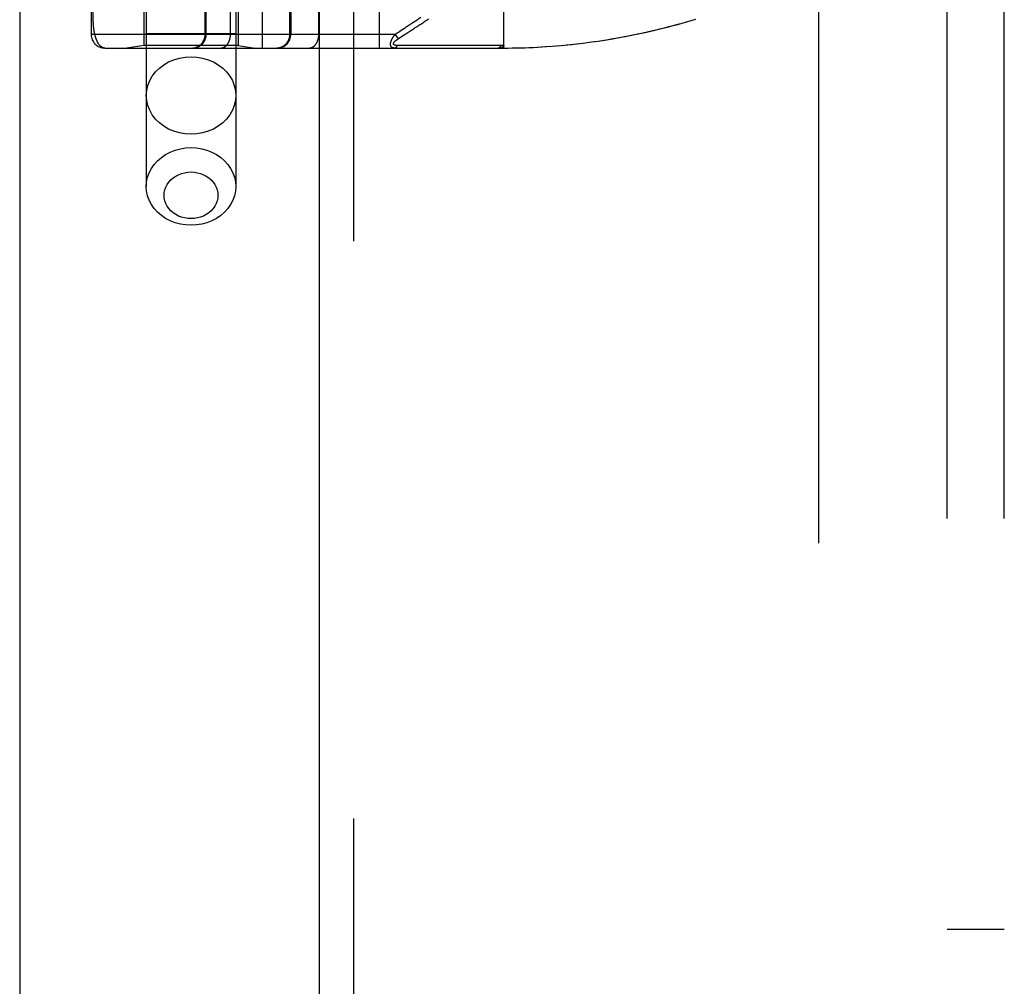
# Model space of a CAD drawing. Header units: inches. Extents: x 0 to 230, y 0 to 149.
# Tile 146 of 256: x 33.1 to 35.26, y 100.57 to 102.68. Entities that reach past the tile are written whole.
import ezdxf

# ---------------------------------------------------------------- set-up
doc = ezdxf.new("R2010")
doc.units = ezdxf.units.IN
doc.header["$LTSCALE"] = 12.648283
doc.header["$MEASUREMENT"] = 0
doc.linetypes.add('HIDDEN', pattern=[0.2, 0.1, -0.1])
doc.layers.get('0').update_dxf_attribs({"linetype": 'CONTINUOUS'})
for name, color, linetype in [('DEFAULT_2', 8, 'HIDDEN'), ('LEFTHAND_DOOR_ASSEMBLY', 7, 'CONTINUOUS'), ('SUBPANEL', 7, 'CONTINUOUS')]:
    doc.layers.add(name, color=color, linetype=linetype)

msp = doc.modelspace()

# ---------------------------------------------------------------- linework, layer by layer
at = {"color": 3, "linetype": 'Continuous'}
msp.add_line((33.1049, 111.8739), (33.1049, 36.9519), dxfattribs=at)
at = {"layer": 'DEFAULT_2', "color": 8, "linetype": 'HIDDEN'}
msp.add_line((34.8549, 38.2959), (34.8549, 107.3999), dxfattribs=at)
at = {"layer": 'LEFTHAND_DOOR_ASSEMBLY', "color": 3, "linetype": 'Continuous'}
msp.add_line((33.7606, 108.5229), (33.7606, 37.1729), dxfattribs=at)
at = {"layer": 'LEFTHAND_DOOR_ASSEMBLY', "color": 8, "linetype": 'HIDDEN'}
for p, q in [((33.8356, 108.5229), (33.8356, 37.1729)), ((33.3821, 105.5009), (33.3821, 102.3186)), ((33.5781, 105.5009), (33.5781, 102.3186)), ((33.6364, 102.6217), (33.6364, 105.3242)), ((33.8929, 102.6217), (33.8929, 105.3242)), ((33.2614, 105.2942), (33.2614, 102.6517)), ((33.5113, 102.6517), (33.5113, 105.2942)), ((33.5133, 102.6517), (33.5133, 105.2942)), ((33.5664, 102.6517), (33.5664, 105.2942)), ((33.7599, 102.6517), (33.7599, 105.2942)), ((34.1651, 102.6217), (34.1651, 103.2864)), ((33.3771, 103.1729), (33.3771, 102.627)), ((33.5831, 103.1729), (33.5831, 102.627)), ((33.6966, 102.6517), (33.6966, 103.1729)), ((33.6989, 103.1729), (33.6989, 102.6517)), ((33.266, 102.6834), (33.266, 102.9654)), ((33.9268, 102.6517), (33.2614, 102.6517)), ((33.5781, 102.6529), (33.3821, 102.6529)), ((33.9268, 102.6517), (33.9294, 102.6534)), ((33.9268, 102.6517), (33.9334, 102.6417)), ((33.9294, 102.6534), (33.9318, 102.655)), ((33.9318, 102.655), (33.9341, 102.6565)), ((33.9334, 102.6417), (33.9409, 102.6466)), ((33.9409, 102.6466), (33.9488, 102.6518)), ((33.9488, 102.6518), (33.9504, 102.6528)), ((33.9504, 102.6528), (33.9596, 102.6588)), ((34.3664, 102.6363), (34.3811, 102.6385)), ((33.2914, 102.6217), (34.1651, 102.6217)), ((33.3771, 102.627), (33.3396, 102.6217)), ((33.5831, 102.627), (33.3771, 102.627)), ((33.5831, 102.627), (33.6206, 102.6217)), ((33.9367, 102.6272), (33.9323, 102.6272)), ((33.9456, 102.6272), (33.9367, 102.6272)), ((33.9774, 102.6273), (33.9456, 102.6272)), ((33.9825, 102.6273), (33.9774, 102.6273)), ((34.1465, 102.6274), (34.1351, 102.6274)), ((34.1591, 102.6274), (34.1465, 102.6274)), ((34.1651, 102.6217), (34.1744, 102.6217)), ((34.1742, 102.6217), (34.1837, 102.6218)), ((34.1833, 102.6218), (34.1931, 102.622)), ((34.1924, 102.622), (34.2024, 102.6222)), ((34.2015, 102.6222), (34.2117, 102.6225)), ((34.2106, 102.6224), (34.2211, 102.6228)), ((34.2197, 102.6228), (34.2304, 102.6232)), ((34.2288, 102.6232), (34.2397, 102.6237)), ((34.2379, 102.6236), (34.2491, 102.6242)), ((34.247, 102.6241), (34.2585, 102.6248)), ((34.2562, 102.6247), (34.2678, 102.6255)), ((34.2653, 102.6253), (34.2772, 102.6262)), ((34.2744, 102.626), (34.2866, 102.627)), ((34.2836, 102.6268), (34.296, 102.6279)), ((34.2927, 102.6276), (34.3054, 102.6288)), ((34.3019, 102.6284), (34.3148, 102.6298)), ((34.3111, 102.6294), (34.3242, 102.6308)), ((34.3203, 102.6304), (34.3295, 102.6314)), ((34.3242, 102.6308), (34.3387, 102.6326)), ((34.3337, 102.6319), (34.3479, 102.6338)), ((34.3431, 102.6331), (34.3572, 102.635)), ((34.3526, 102.6344), (34.3621, 102.6357)), ((34.3572, 102.635), (34.3716, 102.6371))]:
    msp.add_line(p, q, dxfattribs=at)
for points in [[(33.2914, 102.6217), (33.2908, 102.6217), (33.2902, 102.6218), (33.2896, 102.6218), (33.289, 102.6219), (33.2884, 102.6221), (33.2879, 102.6222), (33.2873, 102.6224), (33.2867, 102.6226), (33.2862, 102.6228), (33.2857, 102.6231), (33.2851, 102.6234), (33.2846, 102.6237), (33.2841, 102.624), (33.2836, 102.6244), (33.2831, 102.6247), (33.2826, 102.6251), (33.2821, 102.6256), (33.2817, 102.626), (33.2812, 102.6264), (33.2807, 102.6269), (33.2803, 102.6274), (33.2798, 102.6279), (33.2794, 102.6284), (33.279, 102.629), (33.2786, 102.6295), (33.2782, 102.6301), (33.2778, 102.6307), (33.2774, 102.6313), (33.277, 102.6319), (33.2766, 102.6325), (33.2762, 102.6332), (33.2759, 102.6338), (33.2755, 102.6345), (33.2752, 102.6351), (33.2748, 102.6358), (33.2745, 102.6365), (33.2742, 102.6372), (33.2739, 102.6379), (33.2735, 102.6387), (33.2732, 102.6394), (33.2729, 102.6402), (33.2727, 102.6409), (33.2724, 102.6417), (33.2721, 102.6424), (33.2718, 102.6432), (33.2716, 102.644), (33.2713, 102.6448), (33.2711, 102.6456), (33.2708, 102.6464), (33.2706, 102.6472), (33.2704, 102.648), (33.2702, 102.6488), (33.2699, 102.6496), (33.2697, 102.6505), (33.2695, 102.6513), (33.2693, 102.6521), (33.2692, 102.653), (33.269, 102.6538), (33.2688, 102.6547), (33.2686, 102.6555), (33.2685, 102.6564), (33.2683, 102.6572), (33.2682, 102.6581), (33.268, 102.6589), (33.2679, 102.6598), (33.2677, 102.6607), (33.2676, 102.6615), (33.2675, 102.6624), (33.2674, 102.6633), (33.2672, 102.6641), (33.2671, 102.665), (33.267, 102.6658), (33.2669, 102.6667), (33.2668, 102.6676), (33.2668, 102.6684), (33.2667, 102.6693), (33.2666, 102.6701), (33.2665, 102.6709), (33.2665, 102.6718), (33.2664, 102.6726), (33.2663, 102.6734), (33.2663, 102.6743), (33.2662, 102.6751), (33.2662, 102.6759), (33.2662, 102.6768), (33.2661, 102.6776), (33.2661, 102.6784), (33.2661, 102.6792), (33.266, 102.68), (33.266, 102.6809), (33.266, 102.6817), (33.266, 102.6825), (33.266, 102.6834)], [(33.9656, 102.6773), (33.9695, 102.6798), (33.9714, 102.6811), (33.9733, 102.6823), (33.9753, 102.6836), (33.9773, 102.6849), (33.9793, 102.6863), (33.9814, 102.6877), (33.9837, 102.6892)], [(33.9753, 102.6691), (33.9772, 102.6704), (33.9792, 102.6717), (33.9812, 102.673), (33.9832, 102.6743), (33.9852, 102.6757), (33.9874, 102.6771), (33.9896, 102.6786), (33.9921, 102.6802), (33.9947, 102.6819), (33.9974, 102.6837), (34.0004, 102.6856)], [(34.3757, 102.6377), (34.385, 102.6391), (34.3943, 102.6406), (34.4036, 102.6422), (34.413, 102.6438), (34.4223, 102.6455), (34.4317, 102.6473), (34.4411, 102.6491), (34.4505, 102.651), (34.46, 102.653), (34.4695, 102.655), (34.4789, 102.6571), (34.4884, 102.6593), (34.498, 102.6615), (34.5075, 102.6638), (34.5171, 102.6662), (34.5267, 102.6686), (34.5363, 102.6712), (34.546, 102.6737), (34.5556, 102.6764), (34.5653, 102.6791), (34.5751, 102.6819), (34.5848, 102.6848)], [(34.3811, 102.6385), (34.3906, 102.64), (34.4002, 102.6416), (34.4098, 102.6432), (34.4193, 102.645), (34.429, 102.6467), (34.4386, 102.6486), (34.4482, 102.6505), (34.4579, 102.6525), (34.4676, 102.6545), (34.4773, 102.6567), (34.487, 102.6589), (34.4968, 102.6611), (34.5066, 102.6635), (34.5164, 102.6659), (34.5262, 102.6684), (34.536, 102.6709), (34.5459, 102.6736), (34.5558, 102.6763), (34.5657, 102.679), (34.5757, 102.6819), (34.5856, 102.6848)], [(33.9377, 102.6589), (33.9404, 102.6606), (33.9418, 102.6616)], [(33.9418, 102.6616), (33.945, 102.6637), (33.9467, 102.6648)], [(33.9467, 102.6648), (33.9504, 102.6672), (33.9523, 102.6685), (33.9541, 102.6697)], [(33.9541, 102.6697), (33.9579, 102.6722), (33.9598, 102.6734), (33.9618, 102.6747), (33.9637, 102.676), (33.9656, 102.6773)], [(33.9596, 102.6588), (33.9615, 102.6601), (33.9634, 102.6614), (33.9654, 102.6626), (33.9674, 102.6639), (33.9693, 102.6652), (33.9713, 102.6665), (33.9753, 102.6691)], [(33.4837, 102.6217), (33.4843, 102.6217), (33.4849, 102.6217), (33.4856, 102.6218), (33.4862, 102.6218), (33.4869, 102.6219), (33.4875, 102.6219), (33.4882, 102.622), (33.4888, 102.6221), (33.4894, 102.6223), (33.4901, 102.6224), (33.4907, 102.6226), (33.4913, 102.6227), (33.492, 102.6229), (33.4926, 102.6231), (33.4932, 102.6233), (33.4938, 102.6235), (33.4944, 102.6237), (33.495, 102.624), (33.4956, 102.6242), (33.4962, 102.6245), (33.4968, 102.6248), (33.4974, 102.6251), (33.4979, 102.6254), (33.4985, 102.6257), (33.4991, 102.626), (33.4996, 102.6264), (33.5001, 102.6267), (33.5007, 102.6271), (33.5012, 102.6275), (33.5017, 102.6279), (33.5022, 102.6283), (33.5027, 102.6287), (33.5032, 102.6291), (33.5037, 102.6296), (33.5042, 102.63), (33.5046, 102.6305), (33.5051, 102.6309), (33.5055, 102.6314), (33.506, 102.6319), (33.5064, 102.6324), (33.5068, 102.6329), (33.5072, 102.6334), (33.5076, 102.634), (33.508, 102.6345), (33.5083, 102.635), (33.5087, 102.6356), (33.509, 102.6361), (33.5094, 102.6367), (33.5097, 102.6373), (33.51, 102.6378), (33.5103, 102.6384), (33.5106, 102.639), (33.5108, 102.6396), (33.5111, 102.6402), (33.5113, 102.6408), (33.5115, 102.6414), (33.5118, 102.642), (33.512, 102.6427), (33.5121, 102.6433), (33.5123, 102.6439), (33.5125, 102.6446), (33.5126, 102.6452), (33.5128, 102.6458), (33.5129, 102.6465), (33.513, 102.6471), (33.5131, 102.6478), (33.5132, 102.6484), (33.5132, 102.6491), (33.5133, 102.6497), (33.5133, 102.6504), (33.5133, 102.651), (33.5133, 102.6517)], [(33.5452, 102.6217), (33.5456, 102.6217), (33.5461, 102.6217), (33.5466, 102.6218), (33.547, 102.6218), (33.5475, 102.6219), (33.548, 102.6219), (33.5484, 102.622), (33.5489, 102.6221), (33.5493, 102.6223), (33.5498, 102.6224), (33.5502, 102.6226), (33.5507, 102.6227), (33.5511, 102.6229), (33.5516, 102.6231), (33.552, 102.6233), (33.5524, 102.6235), (33.5529, 102.6237), (33.5533, 102.624), (33.5537, 102.6242), (33.5542, 102.6245), (33.5546, 102.6248), (33.555, 102.6251), (33.5554, 102.6254), (33.5558, 102.6257), (33.5562, 102.626), (33.5566, 102.6264), (33.557, 102.6267), (33.5574, 102.6271), (33.5577, 102.6275), (33.5581, 102.6279), (33.5585, 102.6283), (33.5588, 102.6287), (33.5592, 102.6291), (33.5595, 102.6296), (33.5599, 102.63), (33.5602, 102.6305), (33.5605, 102.6309), (33.5608, 102.6314), (33.5611, 102.6319), (33.5614, 102.6324), (33.5617, 102.6329), (33.562, 102.6334), (33.5623, 102.634), (33.5626, 102.6345), (33.5628, 102.635), (33.5631, 102.6356), (33.5633, 102.6361), (33.5636, 102.6367), (33.5638, 102.6373), (33.564, 102.6378), (33.5642, 102.6384), (33.5644, 102.639), (33.5646, 102.6396), (33.5648, 102.6402), (33.565, 102.6408), (33.5651, 102.6414), (33.5653, 102.642), (33.5654, 102.6427), (33.5656, 102.6433), (33.5657, 102.6439), (33.5658, 102.6446), (33.5659, 102.6452), (33.566, 102.6458), (33.5661, 102.6465), (33.5662, 102.6471), (33.5662, 102.6478), (33.5663, 102.6484), (33.5663, 102.6491), (33.5664, 102.6497), (33.5664, 102.6504), (33.5664, 102.651), (33.5664, 102.6517)], [(33.6669, 102.6217), (33.6675, 102.6217), (33.6682, 102.6217), (33.6688, 102.6218), (33.6695, 102.6218), (33.6701, 102.6219), (33.6708, 102.6219), (33.6714, 102.622), (33.672, 102.6221), (33.6727, 102.6223), (33.6733, 102.6224), (33.6739, 102.6226), (33.6746, 102.6227), (33.6752, 102.6229), (33.6758, 102.6231), (33.6764, 102.6233), (33.677, 102.6235), (33.6776, 102.6237), (33.6782, 102.624), (33.6788, 102.6242), (33.6794, 102.6245), (33.68, 102.6248), (33.6806, 102.6251), (33.6812, 102.6254), (33.6817, 102.6257), (33.6823, 102.626), (33.6828, 102.6264), (33.6834, 102.6267), (33.6839, 102.6271), (33.6844, 102.6275), (33.685, 102.6279), (33.6855, 102.6283), (33.686, 102.6287), (33.6865, 102.6291), (33.6869, 102.6296), (33.6874, 102.63), (33.6879, 102.6305), (33.6883, 102.6309), (33.6888, 102.6314), (33.6892, 102.6319), (33.6896, 102.6324), (33.69, 102.6329), (33.6904, 102.6334), (33.6908, 102.634), (33.6912, 102.6345), (33.6916, 102.635), (33.6919, 102.6356), (33.6923, 102.6361), (33.6926, 102.6367), (33.6929, 102.6373), (33.6932, 102.6378), (33.6935, 102.6384), (33.6938, 102.639), (33.6941, 102.6396), (33.6943, 102.6402), (33.6946, 102.6408), (33.6948, 102.6414), (33.695, 102.642), (33.6952, 102.6427), (33.6954, 102.6433), (33.6956, 102.6439), (33.6957, 102.6446), (33.6959, 102.6452), (33.696, 102.6458), (33.6961, 102.6465), (33.6962, 102.6471), (33.6963, 102.6478), (33.6964, 102.6484), (33.6965, 102.6491), (33.6965, 102.6497), (33.6965, 102.6504), (33.6966, 102.651), (33.6966, 102.6517)], [(33.7387, 102.6217), (33.7392, 102.6217), (33.7396, 102.6217), (33.7401, 102.6218), (33.7406, 102.6218), (33.741, 102.6219), (33.7415, 102.6219), (33.7419, 102.622), (33.7424, 102.6221), (33.7429, 102.6223), (33.7433, 102.6224), (33.7438, 102.6226), (33.7442, 102.6227), (33.7447, 102.6229), (33.7451, 102.6231), (33.7455, 102.6233), (33.746, 102.6235), (33.7464, 102.6237), (33.7468, 102.624), (33.7473, 102.6242), (33.7477, 102.6245), (33.7481, 102.6248), (33.7485, 102.6251), (33.7489, 102.6254), (33.7493, 102.6257), (33.7497, 102.626), (33.7501, 102.6264), (33.7505, 102.6267), (33.7509, 102.6271), (33.7513, 102.6275), (33.7516, 102.6279), (33.752, 102.6283), (33.7524, 102.6287), (33.7527, 102.6291), (33.7531, 102.6296), (33.7534, 102.63), (33.7537, 102.6305), (33.754, 102.6309), (33.7544, 102.6314), (33.7547, 102.6319), (33.755, 102.6324), (33.7553, 102.6329), (33.7556, 102.6334), (33.7558, 102.634), (33.7561, 102.6345), (33.7564, 102.635), (33.7566, 102.6356), (33.7569, 102.6361), (33.7571, 102.6367), (33.7573, 102.6373), (33.7575, 102.6378), (33.7577, 102.6384), (33.7579, 102.639), (33.7581, 102.6396), (33.7583, 102.6402), (33.7585, 102.6408), (33.7587, 102.6414), (33.7588, 102.642), (33.759, 102.6427), (33.7591, 102.6433), (33.7592, 102.6439), (33.7593, 102.6446), (33.7594, 102.6452), (33.7595, 102.6458), (33.7596, 102.6465), (33.7597, 102.6471), (33.7598, 102.6478), (33.7598, 102.6484), (33.7599, 102.6491), (33.7599, 102.6497), (33.7599, 102.6504), (33.7599, 102.651), (33.7599, 102.6517)], [(33.9256, 102.6217), (33.9252, 102.6217), (33.9248, 102.6217), (33.9244, 102.6217), (33.924, 102.6218), (33.9236, 102.6218), (33.9233, 102.6219), (33.9229, 102.622), (33.9226, 102.622), (33.9223, 102.6221), (33.922, 102.6222), (33.9217, 102.6223), (33.9215, 102.6224), (33.9212, 102.6225), (33.921, 102.6226), (33.9207, 102.6228), (33.9205, 102.6229), (33.9203, 102.623), (33.9201, 102.6232), (33.9199, 102.6233), (33.9197, 102.6234), (33.9195, 102.6236), (33.9193, 102.6237), (33.9192, 102.6239), (33.919, 102.624), (33.9189, 102.6242), (33.9187, 102.6244), (33.9186, 102.6245), (33.9184, 102.6247), (33.9183, 102.6249), (33.9182, 102.6251), (33.9181, 102.6253), (33.918, 102.6255), (33.9179, 102.6256), (33.9178, 102.6258), (33.9177, 102.626), (33.9176, 102.6262), (33.9175, 102.6264), (33.9174, 102.6267), (33.9174, 102.6269), (33.9173, 102.6271), (33.9173, 102.6273), (33.9172, 102.6275), (33.9172, 102.6278), (33.9171, 102.628), (33.9171, 102.6282), (33.917, 102.6285), (33.917, 102.6287), (33.917, 102.629), (33.917, 102.6292), (33.917, 102.6295), (33.9169, 102.6297), (33.9169, 102.63), (33.9169, 102.6303), (33.917, 102.6305), (33.917, 102.6308), (33.917, 102.6311), (33.917, 102.6314), (33.917, 102.6317), (33.9171, 102.6319), (33.9171, 102.6322), (33.9172, 102.6325), (33.9172, 102.6329), (33.9173, 102.6332), (33.9174, 102.6335), (33.9174, 102.6338), (33.9175, 102.6341), (33.9176, 102.6344), (33.9177, 102.6348), (33.9178, 102.6351), (33.9179, 102.6355), (33.918, 102.6358), (33.9181, 102.6362), (33.9182, 102.6365), (33.9183, 102.6369), (33.9185, 102.6373), (33.9186, 102.6376), (33.9188, 102.638), (33.9189, 102.6384), (33.9191, 102.6388), (33.9192, 102.6392), (33.9194, 102.6396), (33.9196, 102.64), (33.9198, 102.6404), (33.92, 102.6408), (33.9202, 102.6413), (33.9205, 102.6417), (33.9207, 102.6422), (33.9209, 102.6426), (33.9212, 102.6431), (33.9215, 102.6436), (33.9217, 102.6441), (33.922, 102.6446), (33.9223, 102.6451), (33.9227, 102.6456), (33.923, 102.6462), (33.9234, 102.6467), (33.9237, 102.6473), (33.9241, 102.6479), (33.9245, 102.6485), (33.925, 102.6491), (33.9254, 102.6497), (33.9259, 102.6504), (33.9263, 102.651), (33.9268, 102.6517)], [(33.9323, 102.6272), (33.9318, 102.6272), (33.9314, 102.6272), (33.931, 102.6272), (33.9306, 102.6272), (33.9302, 102.6272), (33.9299, 102.6273), (33.9296, 102.6273), (33.9292, 102.6273), (33.9289, 102.6274), (33.9286, 102.6274), (33.9283, 102.6274), (33.9281, 102.6275), (33.9278, 102.6275), (33.9276, 102.6276), (33.9273, 102.6277), (33.9271, 102.6277), (33.9269, 102.6278), (33.9267, 102.6278), (33.9265, 102.6279), (33.9263, 102.628), (33.9261, 102.628), (33.9259, 102.6281), (33.9258, 102.6282), (33.9256, 102.6283), (33.9255, 102.6283), (33.9253, 102.6284), (33.9252, 102.6285), (33.925, 102.6286), (33.9249, 102.6287), (33.9248, 102.6287), (33.9247, 102.6288), (33.9246, 102.6289), (33.9245, 102.629), (33.9244, 102.6291), (33.9243, 102.6292), (33.9242, 102.6293), (33.9241, 102.6294), (33.924, 102.6295), (33.924, 102.6296), (33.9239, 102.6297), (33.9238, 102.6298), (33.9238, 102.6299), (33.9237, 102.63), (33.9237, 102.6301), (33.9237, 102.6302), (33.9236, 102.6303), (33.9236, 102.6305), (33.9236, 102.6306), (33.9236, 102.6307), (33.9235, 102.6308), (33.9235, 102.6309), (33.9235, 102.6311), (33.9235, 102.6312), (33.9235, 102.6313), (33.9236, 102.6315), (33.9236, 102.6316), (33.9236, 102.6317), (33.9236, 102.6319), (33.9237, 102.632), (33.9237, 102.6321), (33.9238, 102.6323), (33.9238, 102.6324), (33.9239, 102.6326), (33.9239, 102.6327), (33.924, 102.6329), (33.9241, 102.6331), (33.9242, 102.6332), (33.9243, 102.6334), (33.9243, 102.6335), (33.9245, 102.6337), (33.9246, 102.6339), (33.9247, 102.634), (33.9248, 102.6342), (33.9249, 102.6344), (33.9251, 102.6346), (33.9252, 102.6348), (33.9253, 102.6349), (33.9255, 102.6351), (33.9257, 102.6353), (33.9258, 102.6355), (33.926, 102.6357), (33.9262, 102.6359), (33.9264, 102.6361), (33.9266, 102.6363), (33.9268, 102.6365), (33.9271, 102.6368), (33.9273, 102.637), (33.9275, 102.6372), (33.9278, 102.6374), (33.9281, 102.6377), (33.9283, 102.6379), (33.9286, 102.6382), (33.9289, 102.6384), (33.9293, 102.6387), (33.9296, 102.6389), (33.93, 102.6392), (33.9303, 102.6395), (33.9307, 102.6398), (33.9311, 102.6401), (33.9316, 102.6404), (33.932, 102.6407), (33.9325, 102.641), (33.9329, 102.6414), (33.9334, 102.6417)], [(33.9341, 102.6565), (33.9365, 102.6581), (33.9377, 102.6589)], [(33.9256, 102.6217), (33.9259, 102.6217), (33.9261, 102.6217), (33.9263, 102.6217), (33.9265, 102.6218), (33.9268, 102.6218), (33.927, 102.6219), (33.9272, 102.6219), (33.9274, 102.622), (33.9276, 102.6221), (33.9278, 102.6222), (33.9281, 102.6223), (33.9283, 102.6224), (33.9285, 102.6225), (33.9287, 102.6227), (33.9289, 102.6228), (33.9291, 102.623), (33.9293, 102.6231), (33.9295, 102.6233), (33.9297, 102.6235), (33.9299, 102.6237), (33.9301, 102.6239), (33.9303, 102.6241), (33.9305, 102.6243), (33.9307, 102.6245), (33.9308, 102.6247), (33.931, 102.625), (33.9312, 102.6252), (33.9313, 102.6255), (33.9315, 102.6257), (33.9317, 102.626), (33.9318, 102.6263), (33.932, 102.6266), (33.9321, 102.6269), (33.9323, 102.6272)], [(34.0267, 102.6273), (34.0239, 102.6273), (34.0213, 102.6273), (34.0186, 102.6273), (34.0161, 102.6273), (34.0135, 102.6273), (34.0109, 102.6273), (33.9825, 102.6273)], [(34.057, 102.6273), (34.0532, 102.6273), (34.0494, 102.6273), (34.0458, 102.6273), (34.0422, 102.6273), (34.0388, 102.6273), (34.0356, 102.6273), (34.0325, 102.6273), (34.0267, 102.6273)], [(34.1351, 102.6274), (34.1297, 102.6274), (34.1246, 102.6274), (34.1196, 102.6274), (34.1147, 102.6274), (34.1098, 102.6273), (34.1051, 102.6273), (34.1005, 102.6273), (34.0961, 102.6273), (34.0918, 102.6273), (34.0877, 102.6273), (34.0837, 102.6273), (34.0798, 102.6273), (34.076, 102.6273), (34.0722, 102.6273), (34.0684, 102.6273), (34.0646, 102.6273), (34.057, 102.6273)], [(34.1651, 102.6275), (34.1651, 102.6274), (34.1651, 102.6272), (34.1651, 102.6271), (34.1651, 102.6269), (34.1651, 102.6268), (34.165, 102.6266), (34.165, 102.6265), (34.1649, 102.6263), (34.1649, 102.6262), (34.1648, 102.626), (34.1648, 102.6259), (34.1647, 102.6258), (34.1646, 102.6256), (34.1645, 102.6255), (34.1645, 102.6254), (34.1644, 102.6253), (34.1643, 102.6251), (34.1642, 102.625), (34.164, 102.6249), (34.1639, 102.6248), (34.1638, 102.6246), (34.1637, 102.6245), (34.1635, 102.6244), (34.1634, 102.6243), (34.1632, 102.6242), (34.1631, 102.624), (34.1629, 102.6239), (34.1627, 102.6238), (34.1625, 102.6237), (34.1623, 102.6236), (34.1621, 102.6235), (34.1619, 102.6234), (34.1617, 102.6233), (34.1614, 102.6232), (34.1612, 102.6231), (34.1609, 102.623), (34.1606, 102.6229), (34.1603, 102.6228), (34.16, 102.6227), (34.1597, 102.6226), (34.1594, 102.6225), (34.1591, 102.6224), (34.1587, 102.6223), (34.1583, 102.6222), (34.1579, 102.6221), (34.1575, 102.6221), (34.1571, 102.622), (34.1566, 102.6219), (34.1562, 102.6219), (34.1557, 102.6218), (34.1552, 102.6218), (34.1547, 102.6218), (34.1541, 102.6217), (34.1536, 102.6217), (34.153, 102.6217), (34.1524, 102.6217)], [(34.1524, 102.6217), (34.1527, 102.6217), (34.1529, 102.6217), (34.1531, 102.6217), (34.1533, 102.6218), (34.1536, 102.6218), (34.1538, 102.6219), (34.154, 102.6219), (34.1542, 102.622), (34.1544, 102.6221), (34.1547, 102.6222), (34.1549, 102.6223), (34.1551, 102.6224), (34.1553, 102.6226), (34.1555, 102.6227), (34.1557, 102.6229), (34.1559, 102.623), (34.1561, 102.6232), (34.1563, 102.6234), (34.1565, 102.6235), (34.1567, 102.6237), (34.1569, 102.6239), (34.1571, 102.6242), (34.1573, 102.6244), (34.1575, 102.6246), (34.1577, 102.6249), (34.1579, 102.6251), (34.158, 102.6254), (34.1582, 102.6256), (34.1584, 102.6259), (34.1585, 102.6262), (34.1587, 102.6265), (34.1588, 102.6267), (34.159, 102.6271), (34.1591, 102.6274)], [(34.1651, 102.6275), (34.1642, 102.6275), (34.1632, 102.6274), (34.1622, 102.6274), (34.1612, 102.6274), (34.1602, 102.6274), (34.1591, 102.6274)], [(33.3821, 102.5178), (33.383, 102.5289), (33.3855, 102.5398), (33.3896, 102.5503), (33.3953, 102.5603), (33.4024, 102.5695), (33.4109, 102.5778), (33.4205, 102.5852), (33.4311, 102.5913), (33.4426, 102.5962), (33.4548, 102.5998), (33.4674, 102.602), (33.4801, 102.6027)], [(33.4801, 102.6027), (33.4929, 102.602), (33.5055, 102.5998), (33.5176, 102.5962), (33.5291, 102.5913), (33.5398, 102.5852), (33.5494, 102.5778), (33.5579, 102.5695), (33.565, 102.5603), (33.5707, 102.5503), (33.5748, 102.5398), (33.5773, 102.5289), (33.5781, 102.5178)], [(33.4801, 102.433), (33.4674, 102.4337), (33.4548, 102.4359), (33.4426, 102.4394), (33.4311, 102.4443), (33.4205, 102.4505), (33.4109, 102.4578), (33.4024, 102.4662), (33.3953, 102.4754), (33.3896, 102.4854), (33.3855, 102.4959), (33.383, 102.5068), (33.3821, 102.5178)], [(33.5781, 102.5178), (33.5773, 102.5068), (33.5748, 102.4959), (33.5707, 102.4854), (33.565, 102.4754), (33.5579, 102.4662), (33.5494, 102.4578), (33.5398, 102.4505), (33.5291, 102.4443), (33.5176, 102.4394), (33.5055, 102.4359), (33.4929, 102.4337), (33.4801, 102.433)], [(33.3821, 102.3186), (33.3829, 102.3288), (33.385, 102.3389), (33.3885, 102.3487), (33.3934, 102.358), (33.3995, 102.3668), (33.4068, 102.3749), (33.4152, 102.3821), (33.4245, 102.3884), (33.4346, 102.3937), (33.4454, 102.3979), (33.4567, 102.401), (33.4683, 102.4028), (33.4801, 102.4035)], [(33.4801, 102.4035), (33.492, 102.4028), (33.5036, 102.401), (33.5149, 102.3979), (33.5257, 102.3937), (33.5358, 102.3884), (33.5451, 102.3821), (33.5535, 102.3749), (33.5608, 102.3668), (33.5669, 102.358), (33.5718, 102.3487), (33.5753, 102.3389), (33.5774, 102.3288), (33.5781, 102.3186)], [(33.4801, 102.248), (33.473, 102.2484), (33.466, 102.2495), (33.4592, 102.2513), (33.4527, 102.2538), (33.4466, 102.257), (33.441, 102.2608), (33.436, 102.2652), (33.4316, 102.27), (33.4279, 102.2753), (33.425, 102.281), (33.4229, 102.2869), (33.4216, 102.2929), (33.4212, 102.2991), (33.4216, 102.3052), (33.4229, 102.3113), (33.425, 102.3172), (33.4279, 102.3228), (33.4316, 102.3281), (33.436, 102.333), (33.441, 102.3373), (33.4466, 102.3411), (33.4527, 102.3443), (33.4592, 102.3469), (33.466, 102.3487), (33.473, 102.3498), (33.4801, 102.3502)], [(33.4801, 102.3502), (33.4873, 102.3498), (33.4943, 102.3487), (33.5011, 102.3469), (33.5076, 102.3443), (33.5136, 102.3411), (33.5193, 102.3373), (33.5243, 102.333), (33.5287, 102.3281), (33.5324, 102.3228), (33.5353, 102.3172), (33.5374, 102.3113), (33.5387, 102.3052), (33.5391, 102.2991), (33.5387, 102.2929), (33.5374, 102.2868), (33.5353, 102.281), (33.5324, 102.2753), (33.5287, 102.27), (33.5243, 102.2652), (33.5193, 102.2608), (33.5136, 102.257), (33.5076, 102.2538), (33.5011, 102.2513), (33.4943, 102.2495), (33.4873, 102.2484), (33.4801, 102.248)], [(33.4801, 102.2337), (33.4683, 102.2343), (33.4567, 102.2362), (33.4454, 102.2392), (33.4346, 102.2434), (33.4245, 102.2487), (33.4152, 102.2551), (33.4068, 102.2623), (33.3995, 102.2704), (33.3934, 102.2791), (33.3885, 102.2885), (33.385, 102.2983), (33.3829, 102.3083), (33.3821, 102.3186)], [(33.5781, 102.3186), (33.5774, 102.3083), (33.5753, 102.2983), (33.5718, 102.2885), (33.5669, 102.2791), (33.5608, 102.2704), (33.5535, 102.2623), (33.5451, 102.2551), (33.5358, 102.2487), (33.5257, 102.2434), (33.5149, 102.2392), (33.5036, 102.2362), (33.492, 102.2343), (33.4801, 102.2337)]]:
    msp.add_lwpolyline(points, dxfattribs=at)
for centre, start, end in [((33.2914, 102.6517), 180, 270), ((33.4813, 102.6517), 270, 360), ((33.6689, 102.6517), 270, 360)]:
    msp.add_arc(centre, 0.03, start, end, dxfattribs=at)
at = {"layer": 'SUBPANEL', "color": 8, "linetype": 'HIDDEN'}
for p, q in [((35.1361, 40.8792), (35.1361, 104.8167)), ((35.2611, 40.8792), (35.2611, 104.8167)), ((35.1361, 100.6917), (35.2611, 100.6917))]:
    msp.add_line(p, q, dxfattribs=at)

doc.saveas('drawing.dxf')
